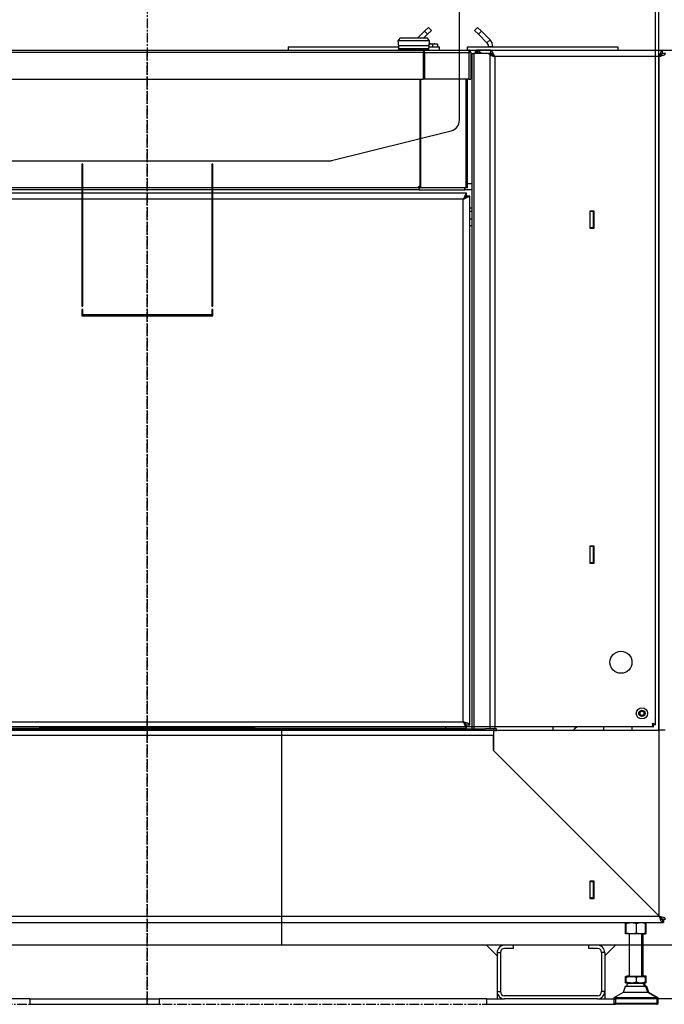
# Model space of a CAD drawing. Extents: x -72 to 51457, y 0 to 26838.
# Tile 162 of 203: x 8041 to 8640, y 12384 to 13299. Entities that reach past the tile are written whole.
import ezdxf

# ---------------------------------------------------------------- set-up
doc = ezdxf.new("R2010")
doc.units = 0
doc.header["$LTSCALE"] = 12
doc.linetypes.add('CHAIN_THIN', pattern=[1.125, 0.75, -0.125, 0.125, -0.125])
doc.linetypes.add('SOLID_THIN', pattern=[0])
doc.layers.get('0').update_dxf_attribs({"linetype": 'CONTINUOUS'})

# ---------------------------------------------------------------- blocks, each defined once
blk = doc.blocks.new('Besch_Front')
at = {"color": 7, "linetype": 'SOLID_THIN', "lineweight": 25}
for p, q in [((8417.36, 13288.28), (8420.9, 13291.81)), ((8420.9, 13291.81), (8423.73, 13288.99)), ((8463.79, 13288.99), (8466.62, 13291.81)), ((8466.62, 13291.81), (8470.15, 13288.28)), ((8417.36, 13288.28), (8410.76, 13281.67)), ((8420.19, 13285.45), (8416.41, 13281.67)), ((8420.19, 13285.45), (8417.36, 13288.28)), ((8423.73, 13288.99), (8420.19, 13285.45)), ((8467.32, 13285.45), (8463.79, 13288.99)), ((8470.15, 13288.28), (8467.32, 13285.45)), ((8475.29, 13277.48), (8467.32, 13285.45)), ((8478.12, 13280.31), (8470.15, 13288.28)), ((8290.76, 13273.67), (8290.76, 13270.67)), ((8290.76, 13273.67), (8393.05, 13273.67)), ((8394.46, 13281.67), (8392.51, 13279.37)), ((8392.51, 13279.37), (8393.03, 13274.72)), ((8422, 13279.37), (8392.51, 13279.37)), ((8393.03, 13274.72), (8393.08, 13271.97)), ((8421.48, 13274.72), (8393.03, 13274.72)), ((8420.06, 13281.67), (8394.46, 13281.67)), ((8422, 13279.37), (8420.06, 13281.67)), ((8421.43, 13271.97), (8421.48, 13274.72)), ((8421.46, 13273.67), (8430.76, 13273.67)), ((8421.48, 13274.72), (8422, 13279.37)), ((8422.1, 13276.47), (8421.68, 13276.45)), ((8421.68, 13276.47), (8422.1, 13276.47)), ((8422.1, 13276.47), (8427.01, 13276.47)), ((8424.82, 13276.03), (8424.82, 13273.67)), ((8429.2, 13276.03), (8427.01, 13276.47)), ((8427.01, 13276.47), (8428.75, 13276.47)), ((8428.76, 13276.47), (8428.76, 13276.47)), ((8429.2, 13276.03), (8429.2, 13273.67)), ((8430.76, 13273.67), (8430.76, 13270.67)), ((8456.76, 13273.67), (8456.76, 13270.67)), ((8456.76, 13273.67), (8596.76, 13273.67)), ((8475.29, 13277.48), (8478.12, 13280.31)), ((8476.76, 13273.94), (8476.76, 13273.67)), ((8476.76, 13273.94), (8480.76, 13273.94)), ((8480.76, 13273.94), (8480.76, 13273.67)), ((8596.76, 13273.67), (8596.76, 13270.67)), ((7905.71, 13270.67), (8416.81, 13270.67)), ((8416.26, 13268.47), (7906.26, 13268.47)), ((8394.4, 13271.97), (8393.08, 13271.97)), ((8393.16, 13271.77), (8393.21, 13270.87)), ((8394.48, 13271.77), (8393.16, 13271.77)), ((8394.52, 13270.87), (8393.21, 13270.87)), ((8393.63, 13271.97), (8393.64, 13271.77)), ((8393.66, 13270.87), (8393.66, 13270.67)), ((8421.43, 13271.97), (8394.4, 13271.97)), ((8421.35, 13271.77), (8394.48, 13271.77)), ((8421.3, 13270.87), (8394.52, 13270.87)), ((8416.26, 13243.67), (8416.26, 13268.47)), ((8416.81, 13270.67), (8416.81, 13270.67)), ((8416.81, 13268.67), (8416.81, 13270.67)), ((8416.81, 13270.67), (8458.16, 13270.67)), ((8416.81, 13243.67), (8416.81, 13268.57)), ((8416.81, 13268.57), (8417.49, 13268.57)), ((8417.49, 13243.67), (8417.49, 13268.57)), ((8417.49, 13268.57), (8458.37, 13268.57)), ((8420.86, 13270.67), (8420.86, 13270.87)), ((8420.87, 13271.77), (8420.88, 13271.97)), ((8421.3, 13270.87), (8421.35, 13271.77)), ((8458.16, 13270.67), (9035.26, 13270.67)), ((8458.37, 13268.57), (8458.37, 13243.67)), ((8460.26, 13268.57), (8458.37, 13268.57)), ((8460.26, 13268.57), (8460.26, 13243.67)), ((8461.46, 13264.67), (8460.26, 13264.67)), ((8461.46, 12639.57), (8461.46, 13267.43)), ((8461.46, 13267.43), (8463.22, 13267.43)), ((8476.34, 13267.43), (8463.22, 13267.43)), ((8463.22, 13267.43), (8463.22, 12639.57)), ((8464.58, 13267.57), (8464.58, 13270.57)), ((8464.58, 13270.57), (8465.46, 13270.57)), ((8465.46, 13267.57), (8464.58, 13267.57)), ((8478.46, 13270.57), (8465.46, 13270.57)), ((8465.46, 13270.57), (8465.46, 13267.57)), ((8466.81, 13267.57), (8465.46, 13267.57)), ((8470.07, 13267.57), (8466.81, 13270.37)), ((8466.81, 13267.57), (8466.81, 13270.37)), ((8468.03, 13267.57), (8466.81, 13267.57)), ((8468.03, 13269.33), (8468.03, 13267.57)), ((8470.07, 13267.57), (8468.03, 13267.57)), ((8478.46, 13267.57), (8470.07, 13267.57)), ((8478.26, 13266.13), (8476.34, 13267.43)), ((8476.34, 13267.43), (8478.47, 13267.43)), ((8480.38, 13266.13), (8478.26, 13266.13)), ((8478.26, 12639.57), (8478.26, 13266.13)), ((8478.46, 13270.57), (8478.46, 13267.57)), ((8478.46, 13270.57), (8638.12, 13270.57)), ((8478.47, 13267.43), (8480.38, 13266.13)), ((8479.08, 13267.43), (8478.47, 13267.43)), ((8481.46, 13265.28), (8481.46, 13265.75)), ((8635.26, 13264.57), (8482.5, 13264.57)), ((8482.5, 13264.57), (8482.5, 12639.57)), ((8635.26, 12465.57), (8635.26, 13264.57)), ((8638.26, 13267.43), (8637.77, 13267.43)), ((8638.12, 13270.57), (8638.12, 13267.57)), ((8641.26, 13267.43), (8638.26, 13267.43)), ((7906.26, 13243.67), (8416.26, 13243.67)), ((8413.24, 13142.67), (8413.24, 13243.67)), ((8413.96, 13142.67), (8413.96, 13243.67)), ((8417.49, 13243.67), (8416.81, 13243.67)), ((8458.37, 13243.67), (8417.49, 13243.67)), ((8455.83, 13142.67), (8455.83, 13243.67)), ((8457.21, 13142.67), (8457.21, 13243.67)), ((8458.37, 13243.67), (8460.26, 13243.67)), ((8457.21, 13146.67), (8461.46, 13146.67)), ((7866.4, 13138.07), (8456.12, 13138.07)), ((8412.35, 13140.67), (7910.17, 13140.67)), ((7910.72, 13142.87), (8411.8, 13142.87)), ((8411.8, 13143.87), (8412.8, 13143.87)), ((8411.8, 13142.87), (8411.8, 13143.87)), ((8412.35, 13142.67), (8412.35, 13140.67)), ((8412.35, 13142.67), (8412.8, 13142.67)), ((8412.35, 13140.67), (8454.71, 13140.67)), ((8412.8, 13143.87), (8412.8, 13142.67)), ((8412.8, 13142.67), (8413.24, 13142.67)), ((8413.96, 13142.67), (8413.24, 13142.67)), ((8455.83, 13142.67), (8413.96, 13142.67)), ((8454.71, 13140.67), (8454.71, 13142.67)), ((8461.46, 13140.67), (8454.71, 13140.67)), ((8457.21, 13142.67), (8455.83, 13142.67)), ((8456.12, 13138.07), (8456.12, 13135.07)), ((8453.26, 13132.07), (7869.26, 13132.07)), ((8453.26, 12646.07), (8453.26, 13132.07)), ((8459.26, 13134.93), (8456.26, 13134.93)), ((8459.26, 12643.21), (8459.26, 13134.93)), ((8461.46, 13123.67), (8459.26, 13123.67)), ((8461.46, 13120.67), (8459.26, 13120.67)), ((8574.76, 13121.07), (8570.76, 13121.07)), ((8570.76, 13121.07), (8570.76, 13105.07)), ((8571.26, 13120.67), (8570.76, 13120.67)), ((8571.26, 13121.07), (8571.26, 13120.57)), ((8574.26, 13120.57), (8571.26, 13120.57)), ((8571.26, 13105.57), (8571.26, 13120.57)), ((8574.26, 13121.07), (8574.26, 13120.57)), ((8574.26, 13105.57), (8574.26, 13120.57)), ((8574.36, 13105.07), (8574.36, 13121.07)), ((8574.76, 13105.07), (8574.76, 13121.07)), ((8461.46, 13113.57), (8459.26, 13113.57)), ((8459.26, 13107.57), (8461.46, 13107.57)), ((8570.76, 13105.07), (8574.76, 13105.07)), ((8574.26, 13105.57), (8571.26, 13105.57)), ((8571.26, 13105.57), (8571.26, 13105.07)), ((8574.26, 13105.57), (8574.26, 13105.07)), ((8574.76, 12809.57), (8570.76, 12809.57)), ((8570.76, 12809.57), (8570.76, 12793.57)), ((8571.26, 12809.57), (8571.26, 12809.07)), ((8574.26, 12809.07), (8571.26, 12809.07)), ((8571.26, 12794.07), (8571.26, 12809.07)), ((8574.26, 12809.57), (8574.26, 12809.07)), ((8574.26, 12794.07), (8574.26, 12809.07)), ((8574.36, 12793.57), (8574.36, 12809.57)), ((8574.76, 12793.57), (8574.76, 12809.57)), ((8570.76, 12793.57), (8574.76, 12793.57)), ((8574.26, 12794.07), (8571.26, 12794.07)), ((8571.26, 12794.07), (8571.26, 12793.57)), ((8574.26, 12794.07), (8574.26, 12793.57)), ((7869.26, 12646.07), (8453.26, 12646.07)), ((8456.12, 12640.07), (8456.12, 12643.07)), ((8459.26, 12643.21), (8456.26, 12643.21)), ((7841.26, 12639.57), (8474.01, 12639.57)), ((8481.26, 12633.57), (7841.26, 12633.57)), ((8456.12, 12640.07), (7866.4, 12640.07)), ((7941.26, 12639.67), (8381.26, 12639.67)), ((8381.26, 12640.07), (8381.26, 12639.57)), ((8431.26, 12639.57), (8431.26, 12640.07)), ((8431.26, 12639.67), (8461.46, 12639.67)), ((8478.26, 12639.57), (8474.01, 12639.57)), ((8482.5, 12639.57), (8478.26, 12639.57)), ((8481.26, 12639.57), (8481.26, 12638.07)), ((8481.26, 12638.07), (8481.26, 12619.57)), ((8481.26, 12638.07), (8484, 12638.07)), ((8481.26, 12619.57), (8481.26, 12633.57)), ((8484, 12639.57), (8482.5, 12639.57)), ((8484, 12638.07), (8484, 12639.57)), ((8481.26, 12619.57), (8635.26, 12465.57)), ((8574.76, 12498.07), (8570.76, 12498.07)), ((8570.76, 12498.07), (8570.76, 12482.07)), ((8571.26, 12498.07), (8571.26, 12497.57)), ((8574.26, 12497.57), (8571.26, 12497.57)), ((8571.26, 12482.57), (8571.26, 12497.57)), ((8574.26, 12498.07), (8574.26, 12497.57)), ((8574.26, 12482.57), (8574.26, 12497.57)), ((8574.36, 12482.07), (8574.36, 12498.07)), ((8574.76, 12482.07), (8574.76, 12498.07)), ((8570.76, 12482.07), (8574.76, 12482.07)), ((8574.26, 12482.57), (8571.26, 12482.57)), ((8571.26, 12482.57), (8571.26, 12482.07)), ((8574.26, 12482.57), (8574.26, 12482.07)), ((7684.26, 12459.57), (8638.26, 12459.57)), ((7687.26, 12465.57), (8635.26, 12465.57)), ((8603.88, 12449.78), (8603.88, 12458.77)), ((8603.96, 12459.57), (8604.23, 12459.3)), ((8604.69, 12449.78), (8604.69, 12458.77)), ((8614.06, 12449.78), (8614.06, 12458.77)), ((8622.45, 12459.46), (8622.56, 12459.57)), ((8622.63, 12449.78), (8622.63, 12458.77)), ((8622.77, 12459), (8623.26, 12458.87)), ((8623.26, 12459.37), (8623.46, 12459.57)), ((8623.26, 12458.87), (8623.26, 12459.44)), ((8623.26, 12449.88), (8623.26, 12458.87)), ((8638.26, 12462.57), (8641.26, 12462.57)), ((8638.26, 12462.57), (8638.26, 12459.57)), ((8638.26, 12459.67), (8639.26, 12459.67)), ((8639.26, 12462.67), (8639.26, 12459.67)), ((8609.38, 12448.97), (8604.28, 12448.97)), ((8607.26, 12448.97), (8607.26, 12409.57)), ((8618.35, 12448.97), (8609.38, 12448.97)), ((8618.35, 12448.97), (8622.24, 12448.97)), ((8619.26, 12409.57), (8619.26, 12448.97)), ((8620.26, 12409.67), (8620.26, 12448.97)), ((8623.26, 12449.07), (8622.3, 12449.07)), ((8623.26, 12449.88), (8622.61, 12449.7)), ((8623.26, 12449.07), (8623.26, 12449.88)), ((8603.88, 12404.11), (8603.88, 12408.77)), ((8609.38, 12409.57), (8604.28, 12409.57)), ((8609.38, 12403.31), (8604.28, 12403.31)), ((8604.69, 12404.11), (8604.69, 12408.77)), ((8607.26, 12409.67), (8605.26, 12409.67)), ((8618.35, 12409.57), (8609.38, 12409.57)), ((8618.35, 12403.31), (8609.38, 12403.31)), ((8614.06, 12404.11), (8614.06, 12408.77)), ((8618.35, 12409.57), (8622.24, 12409.57)), ((8618.35, 12403.31), (8622.24, 12403.31)), ((8623.26, 12409.67), (8619.26, 12409.67)), ((8619.26, 12409.65), (8619.91, 12409.57)), ((8623.26, 12403.41), (8622.3, 12403.41)), ((8623.26, 12404.21), (8622.61, 12404.04)), ((8622.63, 12404.11), (8622.63, 12408.77)), ((8622.77, 12409), (8623.26, 12408.87)), ((8623.26, 12408.87), (8623.26, 12409.67)), ((8623.26, 12404.21), (8623.26, 12408.87)), ((8623.26, 12403.41), (8623.26, 12404.21)), ((8601.76, 12394.57), (8593.26, 12389.57)), ((8603.76, 12400.17), (8601.76, 12394.57)), ((8624.76, 12394.57), (8601.76, 12394.57)), ((8622.76, 12400.17), (8603.76, 12400.17)), ((8604.76, 12400.27), (8604.72, 12400.17)), ((8604.87, 12400.27), (8604.76, 12400.27)), ((8620.41, 12402.83), (8606.1, 12402.83)), ((8621.41, 12402.93), (8620.37, 12402.93)), ((8623.76, 12400.27), (8621.65, 12400.27)), ((8624.76, 12394.57), (8622.76, 12400.17)), ((8625.76, 12394.67), (8623.76, 12400.27)), ((8625.76, 12394.67), (8624.72, 12394.67)), ((8633.26, 12389.57), (8624.76, 12394.57)), ((8634.26, 12389.67), (8625.76, 12394.67)), ((8593.26, 12389.57), (8593.26, 12388.97)), ((8633.26, 12389.57), (8593.26, 12389.57)), ((8633.26, 12388.97), (8593.26, 12388.97)), ((8593.26, 12388.8), (8593.26, 12384.37)), ((8633.26, 12388.8), (8593.26, 12388.8)), ((8593.39, 12388.97), (8593.39, 12388.8)), ((8634.26, 12389.67), (8633.09, 12389.67)), ((8633.12, 12388.8), (8633.12, 12388.97)), ((8634.26, 12388.9), (8633.12, 12388.9)), ((8633.26, 12388.97), (8633.26, 12389.57)), ((8634.26, 12389.07), (8633.26, 12389.07)), ((8633.26, 12384.37), (8633.26, 12388.8)), ((8634.12, 12388.9), (8634.12, 12389.07)), ((8634.26, 12389.07), (8634.26, 12389.67)), ((8634.26, 12384.47), (8634.26, 12388.9)), ((8593.26, 12384.37), (8594.06, 12383.57)), ((8633.26, 12384.37), (8593.26, 12384.37)), ((8632.46, 12383.57), (8594.06, 12383.57)), ((8632.46, 12383.57), (8633.26, 12384.37)), ((8633.46, 12383.67), (8632.56, 12383.67)), ((8634.26, 12384.47), (8633.26, 12384.47)), ((8633.46, 12383.67), (8634.26, 12384.47))]:
    blk.add_line(p, q, dxfattribs=at)
at = {"color": 7, "linetype": 'CHAIN_THIN', "lineweight": 25}
for p, q in [((8159.76, 12383.57), (8159.76, 13270.67)), ((7728.46, 12383.57), (8594.06, 12383.57))]:
    blk.add_line(p, q, dxfattribs=at)
at = {"color": 7, "linetype": 'SOLID_THIN', "lineweight": 25}
for points in [[(8416.81, 13268.57), (8416.81, 13268.59), (8416.8, 13268.61), (8416.8, 13268.63), (8416.8, 13268.64), (8416.79, 13268.66), (8416.79, 13268.66), (8416.78, 13268.67), (8416.77, 13268.67)], [(8482.03, 13264.73), (8482.23, 13264.66), (8482.5, 13264.57)]]:
    blk.add_lwpolyline(points, dxfattribs=at)
for centre, radius, start, end in [((8471.76, 13273.94), 5, 0, 45), ((8471.76, 13273.94), 9, 0, 45), ((8415.26, 13269.01), 2.27, 348.97208, 47.15057), ((8605.86, 12403.01), 0.3, 324.85715, 90), ((8620.66, 12403.01), 0.3, 90, 215.14285), ((8621.66, 12403.11), 0.3, 138.18969, 215.14285), ((8613.26, 12397.8), 8.75, 144.85715, 164.2439), ((8613.26, 12397.8), 8.75, 15.7561, 35.14285), ((8614.26, 12397.9), 8.75, 15.7561, 35.14285)]:
    blk.add_arc(centre, radius, start, end, dxfattribs=at)
for points in [[(8424.82, 13276.03), (8424.56, 13276.1), (8424.14, 13276.22), (8423.63, 13276.32), (8423.05, 13276.4), (8422.48, 13276.44), (8422.1, 13276.47)], [(8427.01, 13276.47), (8426.38, 13276.47), (8425.93, 13276.38), (8424.82, 13276.03)], [(8428.67, 13276.47), (8428.82, 13276.47), (8428.93, 13276.38), (8429.2, 13276.03)], [(8478.26, 13266.13), (8478.68, 13265.95), (8479.29, 13265.7), (8479.98, 13265.43), (8480.73, 13265.16), (8481.49, 13264.91), (8482.03, 13264.73)], [(8480.38, 13266.13), (8480.55, 13265.98), (8480.82, 13265.75), (8481.18, 13265.47), (8481.65, 13265.14), (8482.15, 13264.8), (8482.5, 13264.57)], [(8604.43, 12459.42), (8604.46, 12459.39), (8604.5, 12459.34), (8604.55, 12459.24), (8604.6, 12459.08), (8604.65, 12458.9), (8604.69, 12458.77)], [(8604.69, 12458.77), (8605.12, 12458.9), (8605.82, 12459.1), (8606.7, 12459.29), (8607.72, 12459.43), (8608.72, 12459.52), (8609.38, 12459.57)], [(8609.38, 12459.57), (8609.84, 12459.56), (8610.57, 12459.52), (8611.46, 12459.41), (8612.46, 12459.2), (8613.42, 12458.95), (8614.06, 12458.77)], [(8614.06, 12458.77), (8614.6, 12458.94), (8615.37, 12459.18), (8616.18, 12459.37), (8617, 12459.48), (8617.8, 12459.54), (8618.35, 12459.57)], [(8604.28, 12448.97), (8604.15, 12448.99), (8604.07, 12449.15), (8603.88, 12449.78)], [(8604.69, 12449.78), (8604.64, 12449.6), (8604.57, 12449.37), (8604.49, 12449.18), (8604.41, 12449.06), (8604.34, 12449), (8604.28, 12448.97)], [(8622.63, 12449.78), (8622.1, 12449.6), (8621.33, 12449.37), (8620.52, 12449.18), (8619.7, 12449.06), (8618.9, 12449), (8618.35, 12448.97)], [(8622.23, 12448.97), (8622.37, 12448.99), (8622.45, 12449.15), (8622.63, 12449.78)], [(8603.88, 12408.77), (8603.93, 12408.94), (8604, 12409.18), (8604.08, 12409.37), (8604.16, 12409.48), (8604.23, 12409.54), (8604.28, 12409.57)], [(8604.28, 12403.31), (8604.15, 12403.32), (8604.07, 12403.48), (8603.88, 12404.11)], [(8604.28, 12409.57), (8604.42, 12409.56), (8604.5, 12409.4), (8604.69, 12408.77)], [(8604.69, 12404.11), (8604.64, 12403.94), (8604.57, 12403.7), (8604.49, 12403.51), (8604.41, 12403.4), (8604.34, 12403.34), (8604.28, 12403.31)], [(8604.69, 12408.77), (8605.12, 12408.9), (8605.81, 12409.1), (8606.69, 12409.29), (8607.72, 12409.43), (8608.72, 12409.52), (8609.38, 12409.57)], [(8609.38, 12403.31), (8608.72, 12403.36), (8607.72, 12403.45), (8606.69, 12403.59), (8605.81, 12403.78), (8605.12, 12403.98), (8604.69, 12404.11)], [(8609.38, 12409.57), (8609.83, 12409.56), (8610.56, 12409.53), (8611.45, 12409.41), (8612.45, 12409.2), (8613.42, 12408.95), (8614.06, 12408.77)], [(8614.06, 12408.77), (8614.6, 12408.94), (8615.37, 12409.18), (8616.18, 12409.37), (8617, 12409.48), (8617.8, 12409.54), (8618.35, 12409.57)], [(8622.63, 12404.11), (8622.1, 12403.94), (8621.33, 12403.7), (8620.52, 12403.51), (8619.7, 12403.4), (8618.9, 12403.34), (8618.35, 12403.31)], [(8622.63, 12408.77), (8622.58, 12408.94), (8622.51, 12409.18), (8622.43, 12409.37), (8622.36, 12409.48), (8622.28, 12409.54), (8622.23, 12409.57)], [(8622.23, 12403.31), (8622.37, 12403.32), (8622.45, 12403.48), (8622.63, 12404.11)]]:
    blk.add_open_spline(points, degree=3, dxfattribs=at)
for points, knots in [([(8416.81, 13270.67), (8416.69, 13270.59), (8416.64, 13270.49), (8416.56, 13270.16), (8416.48, 13269.82), (8416.41, 13269.42), (8416.26, 13268.47)], [0, 0, 0, 0, 1, 1, 1, 2, 2, 2, 2]), ([(8416.81, 13268.67), (8416.69, 13268.66), (8416.64, 13268.66), (8416.56, 13268.63), (8416.48, 13268.6), (8416.41, 13268.56), (8416.26, 13268.47)], [0, 0, 0, 0, 1, 1, 1, 2, 2, 2, 2]), ([(8458.16, 13270.67), (8458.25, 13270.62), (8458.29, 13270.57), (8458.33, 13270.46), (8458.36, 13270.35), (8458.4, 13270.2), (8458.42, 13270.01), (8458.46, 13269.61), (8458.45, 13269.31), (8458.37, 13268.57)], [0, 0, 0, 0, 1, 1, 1, 2, 2, 2, 3, 3, 3, 3]), ([(8460.26, 13268.57), (8460.17, 13269.34), (8460.04, 13269.66), (8459.64, 13270.06), (8459.25, 13270.45), (8458.93, 13270.58), (8458.16, 13270.67)], [0, 0, 0, 0, 1, 1, 1, 2, 2, 2, 2]), ([(8482.5, 13264.57), (8481.39, 13267.17), (8480.86, 13268.25), (8480.25, 13269.17), (8479.66, 13270.07), (8479.32, 13270.34), (8478.46, 13270.57)], [0, 0, 0, 0, 1, 1, 1, 2, 2, 2, 2]), ([(8482.5, 13264.57), (8481.39, 13265.87), (8480.86, 13266.41), (8480.25, 13266.87), (8479.66, 13267.32), (8479.32, 13267.46), (8478.46, 13267.57)], [0, 0, 0, 0, 1, 1, 1, 2, 2, 2, 2]), ([(8638.12, 13270.57), (8637.53, 13270.37), (8637.29, 13270.11), (8636.86, 13269.19), (8636.74, 13268.94), (8636.53, 13268.45), (8636.21, 13267.58), (8635.82, 13266.41), (8635.47, 13265.28), (8635.26, 13264.57)], [0, 0, 0, 0, 1, 1, 1, 2, 3, 4, 5, 5, 5, 5]), ([(8638.12, 13267.57), (8637.49, 13267.44), (8637.24, 13267.3), (8636.84, 13266.87), (8636.42, 13266.41), (8636.03, 13265.85), (8635.26, 13264.57)], [0, 0, 0, 0, 1, 1, 1, 2, 2, 2, 2]), ([(8635.26, 13264.57), (8636.56, 13265.36), (8637.1, 13265.73), (8637.56, 13266.16), (8638.01, 13266.58), (8638.14, 13266.82), (8638.26, 13267.43)], [0, 0, 0, 0, 1, 1, 1, 2, 2, 2, 2]), ([(8635.26, 13264.57), (8637.85, 13265.36), (8638.94, 13265.73), (8639.86, 13266.16), (8640.76, 13266.58), (8641.03, 13266.82), (8641.26, 13267.43)], [0, 0, 0, 0, 1, 1, 1, 2, 2, 2, 2]), ([(8411.8, 13142.87), (8411.95, 13141.92), (8412.02, 13141.52), (8412.1, 13141.18), (8412.18, 13140.85), (8412.23, 13140.76), (8412.35, 13140.67)], [0, 0, 0, 0, 1, 1, 1, 2, 2, 2, 2]), ([(8411.8, 13142.87), (8411.95, 13142.79), (8412.02, 13142.75), (8412.1, 13142.72), (8412.18, 13142.69), (8412.23, 13142.68), (8412.35, 13142.67)], [0, 0, 0, 0, 1, 1, 1, 2, 2, 2, 2]), ([(8456.12, 13138.07), (8456.08, 13138), (8456.06, 13137.96), (8455.93, 13137.66), (8455.5, 13136.64), (8455.26, 13136.14), (8454.56, 13134.72), (8454.18, 13133.96), (8453.94, 13133.46), (8453.26, 13132.07)], [0, 0, 0, 0, 1, 1, 1, 2, 2, 2, 3, 3, 3, 3]), ([(8456.12, 13135.07), (8456.07, 13135.04), (8456.06, 13135.01), (8455.93, 13134.86), (8455.5, 13134.36), (8455.25, 13134.09), (8454.55, 13133.39), (8454.17, 13133.01), (8453.93, 13132.76), (8453.26, 13132.07)], [0, 0, 0, 0, 1, 1, 1, 2, 2, 2, 3, 3, 3, 3]), ([(8453.26, 13132.07), (8454.58, 13132.72), (8455.05, 13132.95), (8455.81, 13133.33), (8456.25, 13133.54), (8456.89, 13133.86), (8457.53, 13134.17), (8458.09, 13134.42), (8458.56, 13134.62), (8458.87, 13134.75), (8458.96, 13134.79), (8459.08, 13134.85), (8459.18, 13134.89), (8459.23, 13134.91), (8459.25, 13134.92), (8459.26, 13134.93)], [0, 0, 0, 0, 1, 1, 1, 2, 3, 4, 5, 5, 5, 6, 7, 8, 9, 9, 9, 9]), ([(8453.26, 13132.07), (8454, 13132.8), (8454.3, 13133.1), (8454.68, 13133.47), (8455.36, 13134.14), (8455.55, 13134.32), (8456.05, 13134.75), (8456.21, 13134.88), (8456.23, 13134.9), (8456.26, 13134.93)], [0, 0, 0, 0, 1, 1, 1, 2, 2, 2, 3, 3, 3, 3]), ([(8453.26, 12646.07), (8453.44, 12645.69), (8453.73, 12645.1), (8454.02, 12644.51), (8454.27, 12644), (8454.46, 12643.61), (8454.58, 12643.38), (8454.77, 12643.01), (8455.03, 12642.47), (8455.28, 12641.95), (8455.48, 12641.49), (8455.64, 12641.08), (8455.75, 12640.82), (8455.81, 12640.65), (8455.91, 12640.41), (8455.99, 12640.22), (8456.05, 12640.12), (8456.09, 12640.08), (8456.12, 12640.07)], [0, 0, 0, 0, 1, 2, 3, 4, 4, 4, 5, 6, 7, 8, 8, 8, 9, 10, 11, 12, 12, 12, 12]), ([(8459.26, 12643.21), (8459.03, 12643.82), (8458.76, 12644.07), (8457.86, 12644.48), (8456.94, 12644.91), (8455.85, 12645.29), (8453.26, 12646.07)], [0, 0, 0, 0, 1, 1, 1, 2, 2, 2, 2]), ([(8453.26, 12646.07), (8454.01, 12645.3), (8454.29, 12645.01), (8454.71, 12644.6), (8455.26, 12644.04), (8455.39, 12643.9), (8455.75, 12643.45), (8455.81, 12643.36), (8455.91, 12643.24), (8455.99, 12643.15), (8456.05, 12643.1), (8456.09, 12643.08), (8456.12, 12643.07)], [0, 0, 0, 0, 1, 1, 1, 2, 2, 2, 3, 4, 5, 6, 6, 6, 6]), ([(8456.26, 12643.21), (8456.14, 12643.82), (8456.01, 12644.07), (8455.56, 12644.48), (8455.1, 12644.91), (8454.56, 12645.29), (8453.26, 12646.07)], [0, 0, 0, 0, 1, 1, 1, 2, 2, 2, 2]), ([(8603.88, 12458.77), (8603.95, 12459.04), (8603.99, 12459.15), (8604.02, 12459.24), (8604.06, 12459.33), (8604.08, 12459.37), (8604.14, 12459.42)], [0, 0, 0, 0, 1, 1, 1, 2, 2, 2, 2]), ([(8618.35, 12459.57), (8619.09, 12459.57), (8619.64, 12459.52), (8620.28, 12459.4), (8620.91, 12459.29), (8621.44, 12459.15), (8622.63, 12458.77)], [0, 0, 0, 0, 1, 1, 1, 2, 2, 2, 2]), ([(8622.63, 12458.77), (8622.56, 12459.04), (8622.53, 12459.15), (8622.49, 12459.24), (8622.45, 12459.33), (8622.43, 12459.37), (8622.38, 12459.42)], [0, 0, 0, 0, 1, 1, 1, 2, 2, 2, 2]), ([(8638.26, 12462.57), (8638.14, 12463.21), (8638.01, 12463.47), (8637.56, 12463.91), (8637.1, 12464.35), (8636.56, 12464.75), (8635.26, 12465.57)], [0, 0, 0, 0, 1, 1, 1, 2, 2, 2, 2]), ([(8641.26, 12462.57), (8641.03, 12463.21), (8640.76, 12463.47), (8639.86, 12463.91), (8638.94, 12464.35), (8637.85, 12464.75), (8635.26, 12465.57)], [0, 0, 0, 0, 1, 1, 1, 2, 2, 2, 2]), ([(8635.26, 12465.57), (8635.49, 12464.85), (8635.86, 12463.69), (8636.28, 12462.48), (8636.63, 12461.6), (8636.85, 12461.12), (8636.97, 12460.89), (8637.43, 12459.98), (8637.76, 12459.65), (8638.26, 12459.57)], [0, 0, 0, 0, 1, 2, 3, 4, 4, 4, 5, 5, 5, 5]), ([(8635.26, 12465.57), (8636.09, 12464.26), (8636.48, 12463.72), (8636.94, 12463.26), (8637.39, 12462.8), (8637.65, 12462.67), (8638.26, 12462.57)], [0, 0, 0, 0, 1, 1, 1, 2, 2, 2, 2]), ([(8638.26, 12460.49), (8638.39, 12460.21), (8638.52, 12460.04), (8638.67, 12459.91), (8638.82, 12459.78), (8638.96, 12459.73), (8639.26, 12459.67)], [0, 0, 0, 0, 1, 1, 1, 2, 2, 2, 2]), ([(8609.38, 12448.97), (8608.01, 12449.08), (8607.4, 12449.15), (8606.73, 12449.26), (8606.05, 12449.38), (8605.63, 12449.48), (8604.69, 12449.78)], [0, 0, 0, 0, 1, 1, 1, 2, 2, 2, 2]), ([(8614.06, 12449.78), (8612.74, 12449.41), (8612.15, 12449.27), (8611.48, 12449.15), (8610.8, 12449.03), (8610.39, 12449), (8609.38, 12448.97)], [0, 0, 0, 0, 1, 1, 1, 2, 2, 2, 2]), ([(8618.35, 12448.97), (8617.61, 12448.98), (8617.05, 12449.03), (8616.42, 12449.14), (8615.79, 12449.26), (8615.26, 12449.4), (8614.06, 12449.78)], [0, 0, 0, 0, 1, 1, 1, 2, 2, 2, 2]), ([(8614.06, 12404.11), (8612.74, 12403.74), (8612.14, 12403.6), (8611.47, 12403.48), (8610.79, 12403.36), (8610.37, 12403.33), (8609.38, 12403.31)], [0, 0, 0, 0, 1, 1, 1, 2, 2, 2, 2]), ([(8618.35, 12403.31), (8617.61, 12403.31), (8617.05, 12403.36), (8616.42, 12403.48), (8615.79, 12403.59), (8615.26, 12403.73), (8614.06, 12404.11)], [0, 0, 0, 0, 1, 1, 1, 2, 2, 2, 2]), ([(8618.35, 12409.57), (8619.09, 12409.57), (8619.64, 12409.52), (8620.28, 12409.4), (8620.91, 12409.29), (8621.44, 12409.15), (8622.63, 12408.77)], [0, 0, 0, 0, 1, 1, 1, 2, 2, 2, 2])]:
    blk.add_open_spline(points, degree=3, knots=knots, dxfattribs=at)
blk = doc.blocks.new('Vela_Front')
at = {"color": 7, "linetype": 'CHAIN_THIN', "lineweight": 25}
blk.add_line((8159.76, 15338.57), (8159.76, 12383.57), dxfattribs=at)
at = {"color": 7, "linetype": 'SOLID_THIN', "lineweight": 25}
for p, q in [((8634.76, 15038.57), (8634.76, 12638.57)), ((8631.76, 12643.43), (8631.76, 13836.72)), ((8449.76, 13205.38), (8449.76, 13729.76)), ((8330.95, 13167.87), (8442.18, 13195.68)), ((7990.99, 13167.57), (8328.53, 13167.57)), ((8098.96, 13164.57), (8098.96, 13032.57)), ((8099.76, 13164.57), (8098.96, 13164.57)), ((8099.76, 13032.57), (8099.76, 13164.57)), ((8219.76, 13164.57), (8219.76, 13032.57)), ((8220.56, 13164.57), (8219.76, 13164.57)), ((8220.56, 13032.57), (8220.56, 13164.57)), ((8098.96, 13154.59), (8099.76, 13154.43)), ((8219.76, 13154.43), (8220.56, 13154.59)), ((8098.96, 13144.4), (8099.76, 13144.25)), ((8219.76, 13144.25), (8220.56, 13144.4)), ((8098.96, 13103.74), (8099.76, 13103.61)), ((8219.76, 13103.61), (8220.56, 13103.74)), ((8098.96, 13096.14), (8099.76, 13096)), ((8219.76, 13096), (8220.56, 13096.14)), ((8098.81, 13078.02), (8099.76, 13077.87)), ((8219.76, 13077.87), (8220.56, 13077.99)), ((8099.77, 13068.56), (8099.02, 13068.68)), ((8220.5, 13068.68), (8219.74, 13068.56)), ((8098.96, 13060.69), (8099.76, 13060.57)), ((8219.76, 13060.57), (8220.56, 13060.69)), ((8220.56, 13052.57), (8219.76, 13052.57)), ((8220.56, 13047.57), (8219.76, 13047.57)), ((8098.96, 13036.57), (8099.76, 13036.57)), ((8219.76, 13036.57), (8220.56, 13036.57)), ((8098.96, 13032.57), (8099.76, 13032.57)), ((8099.76, 13029.57), (8098.96, 13029.57)), ((8098.96, 13029.57), (8098.96, 13023.77)), ((8099.76, 13024.57), (8099.76, 13029.57)), ((8219.76, 13032.57), (8220.56, 13032.57)), ((8220.56, 13029.57), (8219.76, 13029.57)), ((8219.76, 13029.57), (8219.76, 13024.57)), ((8220.56, 13023.77), (8220.56, 13029.57)), ((8098.96, 13023.77), (8220.56, 13023.77)), ((8219.76, 13024.57), (8099.76, 13024.57)), ((8609.76, 12703.82), (8609.76, 12699.32)), ((8619.26, 12656.38), (8617.26, 12655.23)), ((8617.26, 12655.23), (8617.26, 12652.92)), ((8617.26, 12652.92), (8619.26, 12651.76)), ((8621.26, 12655.23), (8619.26, 12656.38)), ((8619.26, 12651.76), (8621.26, 12652.92)), ((8621.26, 12652.92), (8621.26, 12655.23)), ((8629.9, 12641.57), (7689.61, 12641.57)), ((8059.76, 12641.57), (8059.76, 12640.57)), ((8079.36, 12641.57), (8079.36, 12641.5)), ((8079.36, 12641.44), (8079.36, 12640.57)), ((8079.45, 12641.47), (8079.45, 12641.53)), ((8079.45, 12641.53), (8079.46, 12641.53)), ((8079.45, 12641.35), (8079.45, 12641.47)), ((8079.46, 12641.47), (8079.45, 12641.47)), ((8079.46, 12641.57), (8079.46, 12641.41)), ((8079.46, 12641.41), (8079.63, 12641.41)), ((8080.24, 12641.47), (8080.24, 12641.53)), ((8080.24, 12641.53), (8080.27, 12641.53)), ((8080.24, 12641.35), (8080.24, 12641.47)), ((8080.27, 12641.47), (8080.24, 12641.47)), ((8080.27, 12641.57), (8080.27, 12641.41)), ((8080.27, 12641.41), (8080.55, 12641.41)), ((8080.51, 12641.41), (8080.51, 12641.39)), ((8080.55, 12641.41), (8081.76, 12641.56)), ((8081.71, 12641.47), (8081.71, 12641.53)), ((8081.71, 12641.53), (8081.76, 12641.53)), ((8081.71, 12641.35), (8081.71, 12641.47)), ((8081.76, 12641.47), (8081.71, 12641.47)), ((8081.76, 12641.57), (8081.76, 12641.41)), ((8081.76, 12641.41), (8081.94, 12641.41)), ((8081.89, 12641.41), (8081.89, 12641.37)), ((8081.94, 12641.41), (8083.63, 12641.57)), ((8083.65, 12641.47), (8083.65, 12641.53)), ((8085.75, 12641.53), (8083.65, 12641.35)), ((8083.65, 12641.53), (8083.7, 12641.53)), ((8083.65, 12641.35), (8083.65, 12641.47)), ((8083.65, 12641.47), (8083.65, 12641.47)), ((8083.65, 12641.47), (8083.7, 12641.47)), ((8083.7, 12641.57), (8083.7, 12641.41)), ((8085.59, 12641.57), (8083.7, 12641.41)), ((8083.72, 12641.41), (8083.72, 12641.35)), ((8085.75, 12641.53), (8085.75, 12641.57)), ((8085.75, 12641.47), (8085.75, 12641.53)), ((8085.75, 12641.36), (8087.52, 12641.53)), ((8085.75, 12641.35), (8085.75, 12641.47)), ((8085.81, 12641.41), (8085.75, 12641.41)), ((8085.81, 12641.57), (8085.81, 12641.41)), ((8087.71, 12641.53), (8087.52, 12641.53)), ((8087.57, 12641.53), (8087.57, 12641.57)), ((8087.71, 12641.47), (8087.71, 12641.53)), ((8087.71, 12641.38), (8088.93, 12641.53)), ((8087.71, 12641.35), (8087.71, 12641.47)), ((8087.76, 12641.41), (8087.71, 12641.41)), ((8087.76, 12641.57), (8087.76, 12641.41)), ((8089.21, 12641.53), (8088.93, 12641.53)), ((8088.97, 12641.53), (8088.97, 12641.55)), ((8089.21, 12641.47), (8089.21, 12641.53)), ((8089.21, 12641.35), (8089.21, 12641.47)), ((8089.25, 12641.41), (8089.21, 12641.41)), ((8089.25, 12641.57), (8089.25, 12641.41)), ((8090.04, 12641.53), (8089.87, 12641.53)), ((8090.04, 12641.47), (8090.04, 12641.53)), ((8090.04, 12641.35), (8090.04, 12641.47)), ((8090.05, 12641.41), (8090.04, 12641.41)), ((8090.05, 12641.57), (8090.05, 12641.41)), ((8090.16, 12641.5), (8090.16, 12641.57)), ((8090.16, 12640.57), (8090.16, 12641.44)), ((8229.36, 12641.57), (8229.36, 12641.5)), ((8229.36, 12641.44), (8229.36, 12640.57)), ((8229.45, 12641.47), (8229.45, 12641.53)), ((8229.45, 12641.53), (8229.46, 12641.53)), ((8229.45, 12641.35), (8229.45, 12641.47)), ((8229.46, 12641.47), (8229.45, 12641.47)), ((8229.46, 12641.57), (8229.46, 12641.41)), ((8229.46, 12641.41), (8229.63, 12641.41)), ((8230.24, 12641.47), (8230.24, 12641.53)), ((8230.24, 12641.53), (8230.27, 12641.53)), ((8230.24, 12641.35), (8230.24, 12641.47)), ((8230.27, 12641.47), (8230.24, 12641.47)), ((8230.27, 12641.57), (8230.27, 12641.41)), ((8230.27, 12641.41), (8230.55, 12641.41)), ((8230.51, 12641.41), (8230.51, 12641.39)), ((8230.55, 12641.41), (8231.76, 12641.56)), ((8231.71, 12641.47), (8231.71, 12641.53)), ((8231.71, 12641.53), (8231.76, 12641.53)), ((8231.71, 12641.35), (8231.71, 12641.47)), ((8231.76, 12641.47), (8231.71, 12641.47)), ((8231.76, 12641.57), (8231.76, 12641.41)), ((8231.76, 12641.41), (8231.94, 12641.41)), ((8231.89, 12641.41), (8231.89, 12641.37)), ((8231.94, 12641.41), (8233.63, 12641.57)), ((8233.65, 12641.47), (8233.65, 12641.53)), ((8235.75, 12641.53), (8233.65, 12641.35)), ((8233.65, 12641.53), (8233.7, 12641.53)), ((8233.65, 12641.35), (8233.65, 12641.47)), ((8233.65, 12641.47), (8233.65, 12641.47)), ((8233.65, 12641.47), (8233.7, 12641.47)), ((8235.59, 12641.57), (8233.7, 12641.41)), ((8233.7, 12641.57), (8233.7, 12641.41)), ((8233.72, 12641.41), (8233.72, 12641.35)), ((8235.75, 12641.53), (8235.75, 12641.57)), ((8235.75, 12641.47), (8235.75, 12641.53)), ((8235.75, 12641.36), (8237.52, 12641.53)), ((8235.75, 12641.35), (8235.75, 12641.47)), ((8235.81, 12641.41), (8235.75, 12641.41)), ((8235.81, 12641.57), (8235.81, 12641.41)), ((8237.71, 12641.53), (8237.52, 12641.53)), ((8237.57, 12641.53), (8237.57, 12641.57)), ((8237.71, 12641.47), (8237.71, 12641.53)), ((8237.71, 12641.38), (8238.93, 12641.53)), ((8237.71, 12641.35), (8237.71, 12641.47)), ((8237.76, 12641.41), (8237.71, 12641.41)), ((8237.76, 12641.57), (8237.76, 12641.41)), ((8239.21, 12641.53), (8238.93, 12641.53)), ((8238.97, 12641.53), (8238.97, 12641.55)), ((8239.21, 12641.47), (8239.21, 12641.53)), ((8239.21, 12641.35), (8239.21, 12641.47)), ((8239.25, 12641.41), (8239.21, 12641.41)), ((8239.25, 12641.57), (8239.25, 12641.41)), ((8240.04, 12641.53), (8239.87, 12641.53)), ((8240.04, 12641.47), (8240.04, 12641.53)), ((8240.04, 12641.35), (8240.04, 12641.47)), ((8240.05, 12641.41), (8240.04, 12641.41)), ((8240.05, 12641.57), (8240.05, 12641.41)), ((8240.16, 12641.5), (8240.16, 12641.57)), ((8240.16, 12640.57), (8240.16, 12641.44)), ((8259.76, 12640.57), (8259.76, 12641.57)), ((8436.76, 12641.57), (8436.76, 12638.57)), ((8536.76, 12638.57), (8536.76, 12641.57)), ((8583.76, 12640.57), (8583.76, 12641.57)), ((8609.76, 12641.57), (8609.76, 12638.57)), ((8629.41, 12643.43), (8630.26, 12643.43)), ((8629.9, 12641.57), (8629.9, 12643.07)), ((8631.76, 12643.43), (8630.26, 12643.43)), ((7684.76, 12638.57), (8284.76, 12638.57)), ((8059.76, 12638.57), (8059.76, 12640.57)), ((8059.76, 12640.57), (8064.76, 12640.57)), ((8064.76, 12640.57), (8254.76, 12640.57)), ((8254.76, 12640.57), (8259.76, 12640.57)), ((8259.76, 12640.57), (8259.76, 12638.57)), ((8284.76, 12638.57), (8634.76, 12638.57)), ((8284.76, 12631.67), (8284.76, 12638.57)), ((8583.92, 12638.57), (8583.76, 12640.57)), ((8640.76, 12638.57), (8634.76, 12638.57)), ((8284.76, 12445.47), (8284.76, 12631.67)), ((8284.76, 12438.57), (8284.76, 12445.47)), ((8284.76, 12438.57), (7084.76, 12438.57)), ((8784.76, 12438.57), (8284.76, 12438.57)), ((8481.66, 12431.67), (8474.76, 12438.57)), ((8484.76, 12428.57), (8481.66, 12431.67)), ((8484.76, 12431.67), (8487.76, 12431.67)), ((8484.76, 12431.67), (8484.76, 12395.47)), ((8487.76, 12431.67), (8487.76, 12395.47)), ((8499.76, 12435.57), (8491.66, 12435.57)), ((8499.76, 12438.57), (8499.76, 12435.57)), ((8569.76, 12435.57), (8569.76, 12438.57)), ((8577.86, 12435.57), (8569.76, 12435.57)), ((8584.76, 12431.67), (8581.76, 12431.67)), ((8581.76, 12431.67), (8581.76, 12395.47)), ((8584.76, 12428.57), (8587.86, 12431.67)), ((8584.76, 12431.67), (8584.76, 12395.47)), ((8587.86, 12431.67), (8594.76, 12438.57)), ((8484.76, 12395.47), (8484.76, 12388.57)), ((8484.76, 12395.47), (8487.76, 12395.47)), ((8584.76, 12395.47), (8581.76, 12395.47)), ((8584.76, 12395.47), (8584.76, 12388.57)), ((8050.76, 12388.57), (7747.26, 12388.57)), ((8050.76, 12388.57), (8050.76, 12383.57)), ((8050.76, 12388.57), (8170.76, 12388.57)), ((8474.76, 12388.57), (8170.76, 12388.57)), ((8170.76, 12388.57), (8170.76, 12383.57)), ((8474.76, 12388.57), (8491.66, 12388.57)), ((8474.76, 12388.57), (8474.76, 12383.57)), ((8577.86, 12391.57), (8491.66, 12391.57)), ((8577.86, 12388.57), (8491.66, 12388.57)), ((8577.86, 12388.57), (8594.76, 12388.57)), ((8924.76, 12388.57), (8594.76, 12388.57)), ((8594.76, 12388.57), (8594.76, 12383.57)), ((8050.76, 12383.57), (8170.76, 12383.57)), ((8474.76, 12383.57), (8594.76, 12383.57))]:
    blk.add_line(p, q, dxfattribs=at)
for points in [[(8098.96, 13111.86), (8098.96, 13111.86), (8099.76, 13111.72)], [(8219.76, 13111.72), (8220.55, 13111.86), (8220.56, 13111.86)], [(8083.65, 12641.53), (8082.64, 12641.44), (8081.71, 12641.35)], [(8083.48, 12641.57), (8082.59, 12641.49), (8081.76, 12641.41)], [(8085.75, 12641.35), (8086.77, 12641.44), (8087.71, 12641.53)], [(8085.81, 12641.41), (8086.72, 12641.49), (8087.57, 12641.57)], [(8233.65, 12641.53), (8232.64, 12641.44), (8231.71, 12641.35)], [(8233.48, 12641.57), (8232.59, 12641.49), (8231.76, 12641.41)], [(8235.75, 12641.35), (8236.77, 12641.44), (8237.71, 12641.53)], [(8235.81, 12641.41), (8236.72, 12641.49), (8237.57, 12641.57)], [(8555.84, 12638.57), (8557.67, 12640.49), (8558.73, 12641.57)]]:
    blk.add_lwpolyline(points, dxfattribs=at)
for centre, radius in [((8599.76, 12701.57), 10.25), ((8619.26, 12654.07), 5.25), ((8619.26, 12654.07), 3), ((8619.26, 12654.07), 1.9)]:
    blk.add_circle(centre, radius, dxfattribs=at)
for centre, radius, start, end in [((8439.76, 13205.38), 10, 284.03624, 0), ((8328.53, 13177.57), 10, 270, 284.03624), ((8619.26, 12654.07), 2.31, 150, 210), ((8619.26, 12654.07), 2.31, 90, 150), ((8619.26, 12654.07), 2.31, 210, 270), ((8619.26, 12654.07), 2.31, 30, 90), ((8619.26, 12654.07), 2.31, 270, 330), ((8619.26, 12654.07), 2.31, 330, 30), ((8491.66, 12431.67), 6.9, 90, 180), ((8491.66, 12431.67), 3.9, 90, 180), ((8577.86, 12431.67), 6.9, 0, 90), ((8577.86, 12431.67), 3.9, 0, 90), ((8491.66, 12395.47), 6.9, 180, 270), ((8491.66, 12395.47), 3.9, 180, 270), ((8577.86, 12395.47), 3.9, 270, 0), ((8577.86, 12395.47), 6.9, 270, 0)]:
    blk.add_arc(centre, radius, start, end, dxfattribs=at)
for points in [[(8079.42, 12641.57), (8079.37, 12641.54), (8079.35, 12641.5), (8079.37, 12641.47)], [(8079.45, 12641.53), (8079.39, 12641.5), (8079.36, 12641.47), (8079.36, 12641.44)], [(8080.24, 12641.53), (8079.85, 12641.47), (8079.58, 12641.41), (8079.45, 12641.35)], [(8080.15, 12641.57), (8079.8, 12641.51), (8079.59, 12641.46), (8079.46, 12641.41)], [(8081.71, 12641.53), (8081.11, 12641.47), (8080.63, 12641.41), (8080.24, 12641.35)], [(8081.57, 12641.57), (8081.05, 12641.52), (8080.62, 12641.46), (8080.27, 12641.41)], [(8087.71, 12641.35), (8088.31, 12641.41), (8088.81, 12641.47), (8089.21, 12641.53)], [(8087.76, 12641.41), (8088.29, 12641.46), (8088.74, 12641.52), (8089.12, 12641.57)], [(8089.21, 12641.35), (8089.64, 12641.41), (8089.89, 12641.47), (8090.04, 12641.53)], [(8089.25, 12641.41), (8089.62, 12641.46), (8089.85, 12641.52), (8090, 12641.57)], [(8090.04, 12641.35), (8090.14, 12641.39), (8090.18, 12641.43), (8090.15, 12641.47)], [(8090.05, 12641.41), (8090.12, 12641.44), (8090.16, 12641.47), (8090.16, 12641.5)], [(8229.42, 12641.57), (8229.38, 12641.55), (8229.36, 12641.52), (8229.36, 12641.5)], [(8229.45, 12641.53), (8229.39, 12641.5), (8229.36, 12641.47), (8229.36, 12641.44)], [(8230.24, 12641.53), (8229.85, 12641.47), (8229.58, 12641.41), (8229.45, 12641.35)], [(8230.15, 12641.57), (8229.8, 12641.51), (8229.59, 12641.46), (8229.46, 12641.41)], [(8231.71, 12641.53), (8231.11, 12641.47), (8230.63, 12641.41), (8230.24, 12641.35)], [(8231.57, 12641.57), (8231.05, 12641.52), (8230.62, 12641.46), (8230.27, 12641.41)], [(8237.71, 12641.35), (8238.31, 12641.41), (8238.81, 12641.47), (8239.21, 12641.53)], [(8237.76, 12641.41), (8238.29, 12641.46), (8238.74, 12641.52), (8239.12, 12641.57)], [(8239.21, 12641.35), (8239.64, 12641.41), (8239.89, 12641.47), (8240.04, 12641.53)], [(8239.25, 12641.41), (8239.62, 12641.46), (8239.85, 12641.52), (8240, 12641.57)], [(8240.04, 12641.35), (8240.14, 12641.39), (8240.18, 12641.43), (8240.15, 12641.47)], [(8240.05, 12641.41), (8240.12, 12641.44), (8240.16, 12641.47), (8240.16, 12641.5)], [(8628.76, 12644.57), (8629.32, 12643.42), (8629.57, 12643.09), (8629.9, 12643.07)]]:
    blk.add_open_spline(points, degree=3, dxfattribs=at)
for points, knots in [([(8628.76, 12644.57), (8629.09, 12643.21), (8629.24, 12642.68), (8629.41, 12642.23), (8629.49, 12642.02), (8629.57, 12641.86), (8629.65, 12641.75), (8629.73, 12641.64), (8629.78, 12641.6), (8629.9, 12641.57)], [0, 0, 0, 0, 1, 1, 1, 2, 2, 2, 3, 3, 3, 3]), ([(8631.76, 12643.43), (8631.66, 12643.66), (8631.53, 12643.76), (8631.07, 12643.93), (8630.61, 12644.11), (8630.09, 12644.25), (8628.76, 12644.57)], [0, 0, 0, 0, 1, 1, 1, 2, 2, 2, 2]), ([(8630.26, 12643.43), (8630.2, 12643.67), (8630.14, 12643.76), (8629.91, 12643.93), (8629.68, 12644.11), (8629.42, 12644.25), (8628.76, 12644.57)], [0, 0, 0, 0, 1, 1, 1, 2, 2, 2, 2])]:
    blk.add_open_spline(points, degree=3, knots=knots, dxfattribs=at)

msp = doc.modelspace()

# ---------------------------------------------------------------- block references
at = {"lineweight": 0}
for name in ['Vela_Front', 'Besch_Front']:
    msp.add_blockref(name, (0, 0), dxfattribs=at)

doc.saveas('drawing.dxf')
